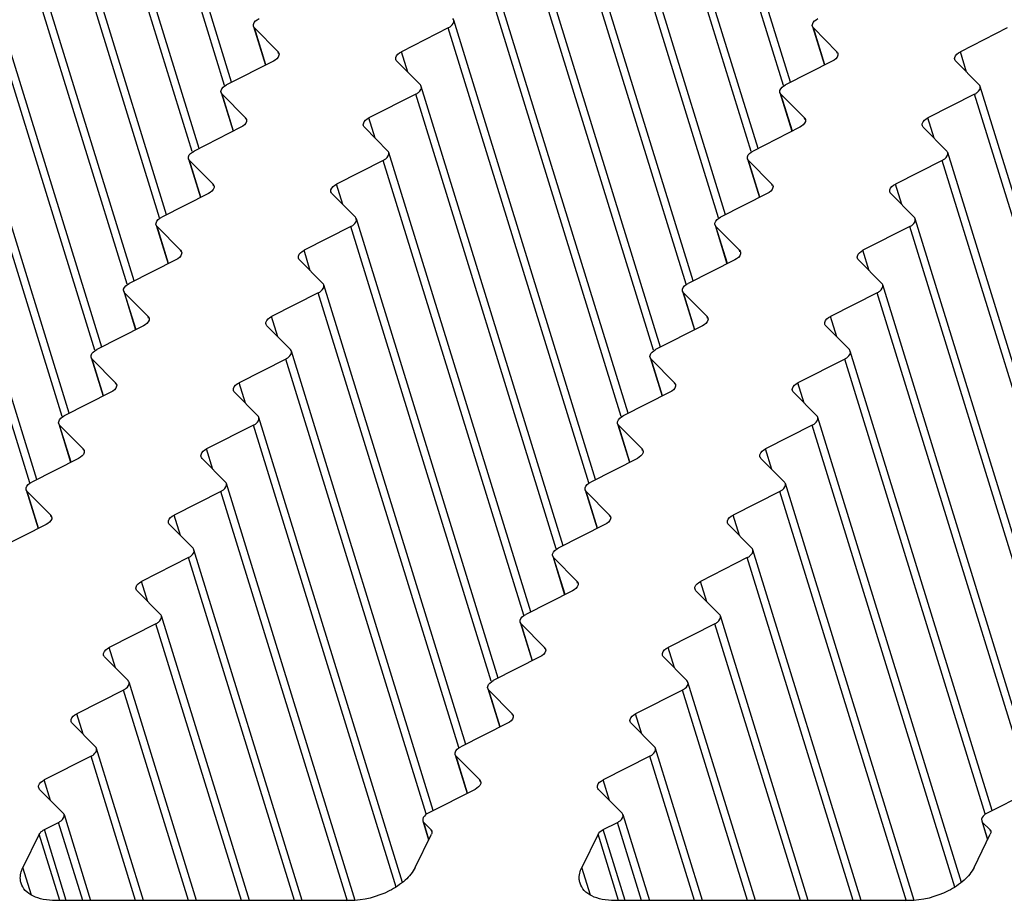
# Model space of a CAD drawing. Header units: millimetres. Extents: x 0 to 594, y 0 to 420.
# Tile 89 of 117: x 510 to 521, y 182 to 192. Entities that reach past the tile are written whole.
import ezdxf

# ---------------------------------------------------------------- set-up
doc = ezdxf.new("R2010")
doc.units = ezdxf.units.MM
doc.header["$LTSCALE"] = 32.67
doc.layers.get('0').update_dxf_attribs({"linetype": 'CONTINUOUS'})
doc.layers.add('3_ALL_AXES', color=7, linetype='CONTINUOUS')

msp = doc.modelspace()

# ---------------------------------------------------------------- linework, layer by layer
at = {"color": 7, "linetype": 'CONTINUOUS'}
for p, q in [((510.51493, 182.85935), (510.67468, 182.94035)), ((514.79101, 182.94035), (514.87127, 182.85935)), ((516.81499, 182.85935), (516.97474, 182.94035)), ((521.09107, 182.94035), (521.17133, 182.85935)), ((510.45667, 182.80661), (510.27327, 182.43287)), ((514.69436, 182.43287), (514.87776, 182.80661)), ((516.75673, 182.80661), (516.57332, 182.43287)), ((520.99441, 182.43287), (521.17782, 182.80661))]:
    msp.add_line(p, q, dxfattribs=at)
at = {"color": 9, "linetype": 'CONTINUOUS'}
for p, q in [((510.68742, 182.0599), (510.45667, 182.80661)), ((510.76198, 182.0599), (510.51493, 182.85935)), ((514.87127, 182.85935), (514.87708, 182.84055)), ((516.98748, 182.0599), (516.75673, 182.80661)), ((517.06204, 182.0599), (516.81499, 182.85935)), ((521.17133, 182.85935), (521.17714, 182.84055))]:
    msp.add_line(p, q, dxfattribs=at)
at = {"color": 7, "linetype": 'CONTINUOUS'}
for points in [[(510.45667, 182.80661), (510.4592, 182.81177), (510.47382, 182.83406), (510.49646, 182.84999), (510.51493, 182.85935)], [(516.75673, 182.80661), (516.75926, 182.81177), (516.77388, 182.83406), (516.79652, 182.84999), (516.81499, 182.85935)]]:
    msp.add_open_spline(points, degree=3, knots=[0, 0, 0, 0, 0.21730292, 1, 1, 1, 1], dxfattribs=at)
for points in [[(514.87127, 182.85935), (514.87604, 182.85455), (514.87989, 182.84851), (514.88189, 182.84204)], [(514.88189, 182.84204), (514.8854, 182.83068), (514.883, 182.81728), (514.87776, 182.80661)], [(521.17133, 182.85935), (521.1761, 182.85455), (521.17994, 182.84851), (521.18195, 182.84204)], [(521.18195, 182.84204), (521.18546, 182.83068), (521.18306, 182.81728), (521.17782, 182.80661)]]:
    msp.add_open_spline(points, degree=3, dxfattribs=at)
at = {"layer": '3_ALL_AXES', "color": 7, "linetype": 'CONTINUOUS'}
for p, q in [((512.62528, 191.27942), (511.02583, 196.45524)), ((518.92534, 191.27942), (517.32589, 196.45524)), ((512.25923, 190.53348), (510.65978, 195.70931)), ((518.55929, 190.53348), (516.95984, 195.70931)), ((511.89318, 189.78755), (510.29373, 194.96338)), ((518.19324, 189.78755), (516.59379, 194.96338)), ((511.52713, 189.04162), (509.92768, 194.21744)), ((517.82719, 189.04162), (516.22774, 194.21744)), ((511.16108, 188.29569), (509.56163, 193.47151)), ((517.46114, 188.29569), (515.86169, 193.47151)), ((510.79503, 187.54976), (509.19558, 192.72558)), ((517.09509, 187.54976), (515.49564, 192.72558)), ((510.42898, 186.80382), (508.82953, 191.97965)), ((512.87296, 191.90878), (513.00756, 191.47322)), ((516.72904, 186.80382), (515.12959, 191.97965)), ((519.17302, 191.90878), (519.30762, 191.47322)), ((512.88358, 191.89146), (513.14848, 191.62416)), ((515.0672, 191.89146), (514.53995, 191.62416)), ((519.18363, 191.89146), (519.44854, 191.62416)), ((521.36726, 191.89146), (520.84001, 191.62416)), ((513.09613, 191.51813), (512.5693, 191.25103)), ((514.48823, 191.51813), (514.75292, 191.25103)), ((519.39619, 191.51813), (518.86936, 191.25103)), ((520.78829, 191.51813), (521.05298, 191.25103)), ((516.36299, 186.05789), (514.76354, 191.23372)), ((522.66304, 186.05789), (521.06359, 191.23372)), ((512.50691, 191.16285), (512.64151, 190.72729)), ((512.51753, 191.14553), (512.78243, 190.87823)), ((514.70115, 191.14553), (514.1739, 190.87823)), ((518.80697, 191.16285), (518.94157, 190.72729)), ((518.81758, 191.14553), (519.08248, 190.87823)), ((521.0012, 191.14553), (520.47396, 190.87823)), ((512.73008, 190.7722), (512.20325, 190.5051)), ((514.12218, 190.7722), (514.38687, 190.5051)), ((519.03014, 190.7722), (518.50331, 190.5051)), ((520.42224, 190.7722), (520.68693, 190.5051)), ((515.99694, 185.31196), (514.39749, 190.48778)), ((522.29699, 185.31196), (520.69754, 190.48778)), ((512.14086, 190.41692), (512.27546, 189.98136)), ((512.15148, 190.3996), (512.41638, 190.13229)), ((514.3351, 190.3996), (513.80785, 190.13229)), ((518.44092, 190.41692), (518.57552, 189.98136)), ((518.45153, 190.3996), (518.71643, 190.13229)), ((520.63515, 190.3996), (520.10791, 190.13229)), ((512.36403, 190.02626), (511.8372, 189.75917)), ((513.75613, 190.02626), (514.02082, 189.75917)), ((518.66409, 190.02626), (518.13726, 189.75917)), ((520.05619, 190.02626), (520.32088, 189.75917)), ((515.63089, 184.56603), (514.03143, 189.74185)), ((521.93094, 184.56603), (520.33149, 189.74185)), ((511.77481, 189.67098), (511.90941, 189.23543)), ((511.78543, 189.65367), (512.05033, 189.38636)), ((513.96905, 189.65367), (513.4418, 189.38636)), ((518.07487, 189.67098), (518.20947, 189.23543)), ((518.08548, 189.65367), (518.35038, 189.38636)), ((520.2691, 189.65367), (519.74186, 189.38636)), ((511.99798, 189.28033), (511.47115, 189.01324)), ((513.39008, 189.28033), (513.65477, 189.01324)), ((518.29804, 189.28033), (517.77121, 189.01324)), ((519.69014, 189.28033), (519.95483, 189.01324)), ((511.40876, 188.92505), (511.54336, 188.4895)), ((511.41938, 188.90773), (511.68428, 188.64043)), ((513.603, 188.90773), (513.07575, 188.64043)), ((515.26484, 183.8201), (513.66538, 188.99592)), ((517.70882, 188.92505), (517.84342, 188.4895)), ((517.71943, 188.90773), (517.98433, 188.64043)), ((519.90305, 188.90773), (519.37581, 188.64043)), ((521.56489, 183.8201), (519.96544, 188.99592)), ((511.63193, 188.5344), (511.1051, 188.26731)), ((513.02403, 188.5344), (513.28872, 188.26731)), ((517.93199, 188.5344), (517.40516, 188.26731)), ((519.32409, 188.5344), (519.58878, 188.26731)), ((514.89879, 183.07416), (513.29933, 188.24999)), ((521.19884, 183.07416), (519.59939, 188.24999)), ((511.04271, 188.17912), (511.17731, 187.74356)), ((511.05333, 188.1618), (511.31823, 187.8945)), ((513.23695, 188.1618), (512.7097, 187.8945)), ((517.34277, 188.17912), (517.47737, 187.74356)), ((517.35338, 188.1618), (517.61828, 187.8945)), ((519.537, 188.1618), (519.00976, 187.8945)), ((511.26588, 187.78847), (510.73905, 187.52137)), ((512.65798, 187.78847), (512.92267, 187.52137)), ((517.56594, 187.78847), (517.03911, 187.52137)), ((518.95804, 187.78847), (519.22273, 187.52137)), ((514.5522, 182.26526), (512.93328, 187.50406)), ((520.85225, 182.26526), (519.23334, 187.50406)), ((510.67666, 187.43319), (510.81126, 186.99763)), ((510.68728, 187.41587), (510.95218, 187.14857)), ((512.8709, 187.41587), (512.34365, 187.14857)), ((516.97672, 187.43319), (517.11132, 186.99763)), ((516.98733, 187.41587), (517.25223, 187.14857)), ((519.17095, 187.41587), (518.6437, 187.14857)), ((510.89983, 187.04254), (510.373, 186.77544)), ((512.29193, 187.04254), (512.55662, 186.77544)), ((517.19989, 187.04254), (516.67306, 186.77544)), ((518.59199, 187.04254), (518.85668, 186.77544)), ((510.31061, 186.68726), (510.44521, 186.2517)), ((514.01841, 182.06212), (512.56723, 186.75813)), ((516.61067, 186.68726), (516.74527, 186.2517)), ((520.31847, 182.06212), (518.86729, 186.75813)), ((510.32123, 186.66994), (510.58613, 186.40263)), ((512.50485, 186.66994), (511.9776, 186.40263)), ((516.62128, 186.66994), (516.88618, 186.40263)), ((518.8049, 186.66994), (518.27765, 186.40263)), ((510.53378, 186.2966), (510.00695, 186.02951)), ((511.92588, 186.2966), (512.19057, 186.02951)), ((516.83384, 186.2966), (516.30701, 186.02951)), ((518.22594, 186.2966), (518.49063, 186.02951)), ((512.1388, 185.92401), (511.61155, 185.6567)), ((513.42253, 182.0599), (512.20118, 186.01219)), ((516.24462, 185.94132), (516.37922, 185.50577)), ((516.25523, 185.92401), (516.52013, 185.6567)), ((518.43885, 185.92401), (517.9116, 185.6567)), ((519.72259, 182.0599), (518.50124, 186.01219)), ((511.55983, 185.55067), (511.82452, 185.28358)), ((516.46779, 185.55067), (515.94096, 185.28358)), ((517.85989, 185.55067), (518.12458, 185.28358)), ((512.82597, 182.0599), (511.83513, 185.26626)), ((519.12603, 182.0599), (518.13519, 185.26626)), ((511.77275, 185.17807), (511.2455, 184.91077)), ((515.87857, 185.19539), (516.01317, 184.75984)), ((515.88918, 185.17807), (516.15408, 184.91077)), ((518.0728, 185.17807), (517.54555, 184.91077)), ((511.19378, 184.80474), (511.45847, 184.53765)), ((516.10174, 184.80474), (515.57491, 184.53765)), ((517.49384, 184.80474), (517.75853, 184.53765)), ((512.22941, 182.0599), (511.46908, 184.52033)), ((518.52947, 182.0599), (517.76914, 184.52033)), ((511.4067, 184.43214), (510.87945, 184.16484)), ((515.51252, 184.44946), (515.64712, 184.0139)), ((515.52313, 184.43214), (515.78803, 184.16484)), ((517.70675, 184.43214), (517.1795, 184.16484)), ((510.82773, 184.05881), (511.09242, 183.79172)), ((515.73569, 184.05881), (515.20886, 183.79172)), ((517.12779, 184.05881), (517.39248, 183.79172)), ((511.04065, 183.68621), (510.5134, 183.41891)), ((511.63285, 182.0599), (511.10303, 183.7744)), ((515.14647, 183.70353), (515.28107, 183.26797)), ((515.15708, 183.68621), (515.42198, 183.41891)), ((517.3407, 183.68621), (516.81345, 183.41891)), ((517.93291, 182.0599), (517.40309, 183.7744)), ((510.46168, 183.31288), (510.72637, 183.04578)), ((515.36964, 183.31288), (514.84281, 183.04578)), ((516.76174, 183.31288), (517.02643, 183.04578)), ((521.66969, 183.31288), (521.14286, 183.04578)), ((510.73706, 183.02852), (511.03639, 182.0599)), ((517.03712, 183.02852), (517.33645, 182.0599)), ((514.7804, 182.95766), (514.84666, 182.74323)), ((521.08046, 182.95766), (521.14672, 182.74323)), ((513.9587, 182.0599), (510.64288, 182.0599)), ((520.25875, 182.0599), (516.94293, 182.0599))]:
    msp.add_line(p, q, dxfattribs=at)
at = {"layer": '3_ALL_AXES', "color": 9, "linetype": 'CONTINUOUS'}
for p, q in [((512.54658, 191.24401), (510.96344, 196.36705)), ((518.84664, 191.24401), (517.2635, 196.36705)), ((512.18053, 190.49808), (510.59739, 195.62112)), ((518.48059, 190.49808), (516.89745, 195.62112)), ((511.81448, 189.75215), (510.23134, 194.87519)), ((518.11454, 189.75215), (516.5314, 194.87519)), ((511.44843, 189.00622), (509.86529, 194.12926)), ((517.74849, 189.00622), (516.16535, 194.12926)), ((511.08238, 188.26029), (509.49924, 193.38333)), ((517.38244, 188.26029), (515.7993, 193.38333)), ((510.71633, 187.51435), (509.13319, 192.63739)), ((517.01639, 187.51435), (515.43325, 192.63739)), ((510.35028, 186.76842), (508.76714, 191.89146)), ((513.01211, 191.47553), (512.88358, 191.89146)), ((516.65034, 186.76842), (515.0672, 191.89146)), ((519.31217, 191.47553), (519.18363, 191.89146)), ((513.15428, 191.60539), (513.14848, 191.62416)), ((514.611, 191.39425), (514.53995, 191.62416)), ((519.45434, 191.60539), (519.44854, 191.62416)), ((520.91105, 191.39425), (520.84001, 191.62416)), ((512.64606, 190.7296), (512.51753, 191.14553)), ((516.28429, 186.02249), (514.70115, 191.14553)), ((518.94612, 190.7296), (518.81758, 191.14553)), ((522.58434, 186.02249), (521.0012, 191.14553)), ((512.78823, 190.85945), (512.78243, 190.87823)), ((514.24495, 190.64832), (514.1739, 190.87823)), ((519.08829, 190.85945), (519.08248, 190.87823)), ((520.545, 190.64832), (520.47396, 190.87823)), ((512.28001, 189.98367), (512.15148, 190.3996)), ((515.91824, 185.27656), (514.3351, 190.3996)), ((518.58007, 189.98367), (518.45153, 190.3996)), ((522.21829, 185.27656), (520.63515, 190.3996)), ((512.42218, 190.11352), (512.41638, 190.13229)), ((513.8789, 189.90238), (513.80785, 190.13229)), ((518.72224, 190.11352), (518.71643, 190.13229)), ((520.17895, 189.90238), (520.10791, 190.13229)), ((511.91396, 189.23773), (511.78543, 189.65367)), ((515.55219, 184.53063), (513.96905, 189.65367)), ((518.21402, 189.23773), (518.08548, 189.65367)), ((521.85224, 184.53063), (520.2691, 189.65367)), ((512.05613, 189.36759), (512.05033, 189.38636)), ((513.51285, 189.15645), (513.4418, 189.38636)), ((518.35618, 189.36759), (518.35038, 189.38636)), ((519.8129, 189.15645), (519.74186, 189.38636)), ((511.54791, 188.4918), (511.41938, 188.90773)), ((515.18614, 183.78469), (513.603, 188.90773)), ((517.84797, 188.4918), (517.71943, 188.90773)), ((521.48619, 183.78469), (519.90305, 188.90773)), ((511.69008, 188.62166), (511.68428, 188.64043)), ((513.1468, 188.41052), (513.07575, 188.64043)), ((517.99013, 188.62166), (517.98433, 188.64043)), ((519.44685, 188.41052), (519.37581, 188.64043)), ((511.18186, 187.74587), (511.05333, 188.1618)), ((514.82009, 183.03876), (513.23695, 188.1618)), ((517.48192, 187.74587), (517.35338, 188.1618)), ((521.12014, 183.03876), (519.537, 188.1618)), ((511.32403, 187.87573), (511.31823, 187.8945)), ((512.78075, 187.66459), (512.7097, 187.8945)), ((517.62408, 187.87573), (517.61828, 187.8945)), ((519.0808, 187.66459), (519.00976, 187.8945)), ((510.81581, 186.99994), (510.68728, 187.41587)), ((514.47893, 182.21228), (512.8709, 187.41587)), ((517.11587, 186.99994), (516.98733, 187.41587)), ((520.77898, 182.21228), (519.17095, 187.41587)), ((510.95798, 187.12979), (510.95218, 187.14857)), ((512.4147, 186.91866), (512.34365, 187.14857)), ((517.25803, 187.12979), (517.25223, 187.14857)), ((518.71475, 186.91866), (518.6437, 187.14857)), ((510.44976, 186.25401), (510.32123, 186.66994)), ((513.932, 182.05165), (512.50485, 186.66994)), ((516.74982, 186.25401), (516.62128, 186.66994)), ((520.23206, 182.05165), (518.8049, 186.66994)), ((510.59193, 186.38386), (510.58613, 186.40263)), ((512.04865, 186.17272), (511.9776, 186.40263)), ((516.89198, 186.38386), (516.88618, 186.40263)), ((518.3487, 186.17272), (518.27765, 186.40263)), ((513.3329, 182.0599), (512.1388, 185.92401)), ((516.38377, 185.50807), (516.25523, 185.92401)), ((519.63295, 182.0599), (518.43885, 185.92401)), ((511.68259, 185.42679), (511.61155, 185.6567)), ((516.52593, 185.63793), (516.52013, 185.6567)), ((517.98265, 185.42679), (517.9116, 185.6567)), ((512.73633, 182.0599), (511.77275, 185.17807)), ((516.01772, 184.76214), (515.88918, 185.17807)), ((519.03639, 182.0599), (518.0728, 185.17807)), ((511.31654, 184.68086), (511.2455, 184.91077)), ((516.15988, 184.892), (516.15408, 184.91077)), ((517.6166, 184.68086), (517.54555, 184.91077)), ((512.13977, 182.0599), (511.4067, 184.43214)), ((515.65166, 184.01621), (515.52313, 184.43214)), ((518.43983, 182.0599), (517.70675, 184.43214)), ((510.95049, 183.93493), (510.87945, 184.16484)), ((515.79383, 184.14607), (515.78803, 184.16484)), ((517.25055, 183.93493), (517.1795, 184.16484)), ((511.54321, 182.0599), (511.04065, 183.68621)), ((515.28561, 183.27028), (515.15708, 183.68621)), ((517.84327, 182.0599), (517.3407, 183.68621)), ((510.58444, 183.189), (510.5134, 183.41891)), ((515.42778, 183.40014), (515.42198, 183.41891)), ((516.8845, 183.189), (516.81345, 183.41891)), ((510.94676, 182.0599), (510.67468, 182.94035)), ((514.84989, 182.74981), (514.79101, 182.94035)), ((517.24682, 182.0599), (516.97474, 182.94035)), ((521.14995, 182.74981), (521.09107, 182.94035)), ((510.36931, 182.12206), (510.27327, 182.43287)), ((516.66937, 182.12206), (516.57332, 182.43287))]:
    msp.add_line(p, q, dxfattribs=at)
at = {"layer": '3_ALL_AXES', "color": 7, "linetype": 'CONTINUOUS'}
for points, knots in [([(512.87302, 191.9088), (512.8708, 191.91596), (512.8712, 191.95585), (512.9083, 191.98325), (512.93535, 191.99697)], [0, 0, 0, 0, 0.1982389, 1, 1, 1, 1]), ([(515.0672, 191.89146), (515.07779, 191.89683), (515.10857, 191.91507), (515.13703, 191.95538), (515.12953, 191.97963)], [0, 0, 0, 0, 0.31865481, 1, 1, 1, 1]), ([(519.17308, 191.9088), (519.17086, 191.91596), (519.17126, 191.95585), (519.20836, 191.98325), (519.23541, 191.99697)], [0, 0, 0, 0, 0.1982389, 1, 1, 1, 1]), ([(513.159, 191.60684), (513.16123, 191.59964), (513.16075, 191.55947), (513.12337, 191.53194), (513.09613, 191.51813)], [0, 0, 0, 0, 0.1981289, 1, 1, 1, 1]), ([(514.47753, 191.5358), (514.47535, 191.543), (514.47581, 191.58291), (514.51288, 191.61041), (514.53995, 191.62416)], [0, 0, 0, 0, 0.19842178, 1, 1, 1, 1]), ([(519.45905, 191.60684), (519.46128, 191.59964), (519.46081, 191.55947), (519.42343, 191.53194), (519.39619, 191.51813)], [0, 0, 0, 0, 0.1981289, 1, 1, 1, 1]), ([(520.77759, 191.5358), (520.7754, 191.543), (520.77587, 191.58291), (520.81294, 191.61041), (520.84001, 191.62416)], [0, 0, 0, 0, 0.19842178, 1, 1, 1, 1]), ([(512.50697, 191.16287), (512.50475, 191.17003), (512.50515, 191.20991), (512.54225, 191.23732), (512.5693, 191.25103)], [0, 0, 0, 0, 0.1982389, 1, 1, 1, 1]), ([(514.70115, 191.14553), (514.71174, 191.1509), (514.74252, 191.16914), (514.77098, 191.20945), (514.76348, 191.2337)], [0, 0, 0, 0, 0.31865481, 1, 1, 1, 1]), ([(518.80703, 191.16287), (518.80481, 191.17003), (518.80521, 191.20991), (518.84231, 191.23732), (518.86936, 191.25103)], [0, 0, 0, 0, 0.1982389, 1, 1, 1, 1]), ([(521.0012, 191.14553), (521.01179, 191.1509), (521.04258, 191.16914), (521.07104, 191.20945), (521.06354, 191.2337)], [0, 0, 0, 0, 0.31865481, 1, 1, 1, 1]), ([(512.79295, 190.86091), (512.79518, 190.8537), (512.7947, 190.81353), (512.75732, 190.78601), (512.73008, 190.7722)], [0, 0, 0, 0, 0.1981289, 1, 1, 1, 1]), ([(514.11148, 190.78987), (514.1093, 190.79706), (514.10976, 190.83697), (514.14683, 190.86447), (514.1739, 190.87823)], [0, 0, 0, 0, 0.19842178, 1, 1, 1, 1]), ([(519.093, 190.86091), (519.09523, 190.8537), (519.09476, 190.81353), (519.05738, 190.78601), (519.03014, 190.7722)], [0, 0, 0, 0, 0.1981289, 1, 1, 1, 1]), ([(520.41154, 190.78987), (520.40935, 190.79706), (520.40982, 190.83697), (520.44689, 190.86447), (520.47396, 190.87823)], [0, 0, 0, 0, 0.19842178, 1, 1, 1, 1]), ([(512.14092, 190.41693), (512.1387, 190.4241), (512.1391, 190.46398), (512.1762, 190.49139), (512.20325, 190.5051)], [0, 0, 0, 0, 0.1982389, 1, 1, 1, 1]), ([(514.3351, 190.3996), (514.34569, 190.40497), (514.37647, 190.42321), (514.40493, 190.46352), (514.39743, 190.48777)], [0, 0, 0, 0, 0.31865481, 1, 1, 1, 1]), ([(518.44098, 190.41693), (518.43876, 190.4241), (518.43916, 190.46398), (518.47626, 190.49139), (518.50331, 190.5051)], [0, 0, 0, 0, 0.1982389, 1, 1, 1, 1]), ([(520.63515, 190.3996), (520.64574, 190.40497), (520.67653, 190.42321), (520.70499, 190.46352), (520.69749, 190.48777)], [0, 0, 0, 0, 0.31865481, 1, 1, 1, 1]), ([(513.74543, 190.04394), (513.74324, 190.05113), (513.74371, 190.09104), (513.78078, 190.11854), (513.80785, 190.13229)], [0, 0, 0, 0, 0.19842178, 1, 1, 1, 1]), ([(520.04549, 190.04394), (520.0433, 190.05113), (520.04377, 190.09104), (520.08084, 190.11854), (520.10791, 190.13229)], [0, 0, 0, 0, 0.19842178, 1, 1, 1, 1]), ([(512.4269, 190.11498), (512.42913, 190.10777), (512.42865, 190.0676), (512.39127, 190.04007), (512.36403, 190.02626)], [0, 0, 0, 0, 0.1981289, 1, 1, 1, 1]), ([(518.72695, 190.11498), (518.72918, 190.10777), (518.72871, 190.0676), (518.69133, 190.04007), (518.66409, 190.02626)], [0, 0, 0, 0, 0.1981289, 1, 1, 1, 1]), ([(511.77487, 189.671), (511.77265, 189.67817), (511.77305, 189.71805), (511.81015, 189.74546), (511.8372, 189.75917)], [0, 0, 0, 0, 0.1982389, 1, 1, 1, 1]), ([(513.96905, 189.65367), (513.97964, 189.65903), (514.01042, 189.67728), (514.03888, 189.71759), (514.03138, 189.74183)], [0, 0, 0, 0, 0.31865481, 1, 1, 1, 1]), ([(518.07493, 189.671), (518.07271, 189.67817), (518.07311, 189.71805), (518.11021, 189.74546), (518.13726, 189.75917)], [0, 0, 0, 0, 0.1982389, 1, 1, 1, 1]), ([(520.2691, 189.65367), (520.27969, 189.65903), (520.31048, 189.67728), (520.33894, 189.71759), (520.33144, 189.74183)], [0, 0, 0, 0, 0.31865481, 1, 1, 1, 1]), ([(512.06085, 189.36905), (512.06308, 189.36184), (512.0626, 189.32167), (512.02522, 189.29414), (511.99798, 189.28033)], [0, 0, 0, 0, 0.1981289, 1, 1, 1, 1]), ([(513.37938, 189.29801), (513.37719, 189.3052), (513.37766, 189.34511), (513.41473, 189.37261), (513.4418, 189.38636)], [0, 0, 0, 0, 0.19842178, 1, 1, 1, 1]), ([(518.3609, 189.36905), (518.36313, 189.36184), (518.36266, 189.32167), (518.32528, 189.29414), (518.29804, 189.28033)], [0, 0, 0, 0, 0.1981289, 1, 1, 1, 1]), ([(519.67944, 189.29801), (519.67725, 189.3052), (519.67772, 189.34511), (519.71478, 189.37261), (519.74186, 189.38636)], [0, 0, 0, 0, 0.19842178, 1, 1, 1, 1]), ([(511.40882, 188.92507), (511.4066, 188.93223), (511.407, 188.97212), (511.4441, 188.99953), (511.47115, 189.01324)], [0, 0, 0, 0, 0.1982389, 1, 1, 1, 1]), ([(517.70888, 188.92507), (517.70666, 188.93223), (517.70706, 188.97212), (517.74416, 188.99953), (517.77121, 189.01324)], [0, 0, 0, 0, 0.1982389, 1, 1, 1, 1]), ([(513.603, 188.90773), (513.61359, 188.9131), (513.64437, 188.93135), (513.67283, 188.97165), (513.66533, 188.9959)], [0, 0, 0, 0, 0.31865481, 1, 1, 1, 1]), ([(519.90305, 188.90773), (519.91364, 188.9131), (519.94443, 188.93135), (519.97289, 188.97165), (519.96539, 188.9959)], [0, 0, 0, 0, 0.31865481, 1, 1, 1, 1]), ([(511.6948, 188.62312), (511.69703, 188.61591), (511.69655, 188.57574), (511.65917, 188.54821), (511.63193, 188.5344)], [0, 0, 0, 0, 0.1981289, 1, 1, 1, 1]), ([(513.01333, 188.55208), (513.01114, 188.55927), (513.01161, 188.59918), (513.04868, 188.62668), (513.07575, 188.64043)], [0, 0, 0, 0, 0.19842178, 1, 1, 1, 1]), ([(517.99485, 188.62312), (517.99708, 188.61591), (517.99661, 188.57574), (517.95923, 188.54821), (517.93199, 188.5344)], [0, 0, 0, 0, 0.1981289, 1, 1, 1, 1]), ([(519.31339, 188.55208), (519.3112, 188.55927), (519.31167, 188.59918), (519.34873, 188.62668), (519.37581, 188.64043)], [0, 0, 0, 0, 0.19842178, 1, 1, 1, 1]), ([(511.04277, 188.17914), (511.04055, 188.1863), (511.04095, 188.22619), (511.07805, 188.25359), (511.1051, 188.26731)], [0, 0, 0, 0, 0.1982389, 1, 1, 1, 1]), ([(513.23695, 188.1618), (513.24754, 188.16717), (513.27832, 188.18541), (513.30678, 188.22572), (513.29928, 188.24997)], [0, 0, 0, 0, 0.31865481, 1, 1, 1, 1]), ([(517.34283, 188.17914), (517.34061, 188.1863), (517.341, 188.22619), (517.37811, 188.25359), (517.40516, 188.26731)], [0, 0, 0, 0, 0.1982389, 1, 1, 1, 1]), ([(519.537, 188.1618), (519.54759, 188.16717), (519.57838, 188.18541), (519.60684, 188.22572), (519.59934, 188.24997)], [0, 0, 0, 0, 0.31865481, 1, 1, 1, 1]), ([(511.32874, 187.87718), (511.33098, 187.86998), (511.3305, 187.82981), (511.29312, 187.80228), (511.26588, 187.78847)], [0, 0, 0, 0, 0.1981289, 1, 1, 1, 1]), ([(512.64728, 187.80614), (512.64509, 187.81334), (512.64556, 187.85325), (512.68263, 187.88075), (512.7097, 187.8945)], [0, 0, 0, 0, 0.19842178, 1, 1, 1, 1]), ([(517.6288, 187.87718), (517.63103, 187.86998), (517.63056, 187.82981), (517.59318, 187.80228), (517.56594, 187.78847)], [0, 0, 0, 0, 0.1981289, 1, 1, 1, 1]), ([(518.94734, 187.80614), (518.94515, 187.81334), (518.94562, 187.85325), (518.98268, 187.88075), (519.00976, 187.8945)], [0, 0, 0, 0, 0.19842178, 1, 1, 1, 1]), ([(510.67672, 187.43321), (510.6745, 187.44037), (510.6749, 187.48025), (510.712, 187.50766), (510.73905, 187.52137)], [0, 0, 0, 0, 0.1982389, 1, 1, 1, 1]), ([(512.8709, 187.41587), (512.88148, 187.42124), (512.91227, 187.43948), (512.94073, 187.47979), (512.93323, 187.50404)], [0, 0, 0, 0, 0.31865481, 1, 1, 1, 1]), ([(516.97678, 187.43321), (516.97456, 187.44037), (516.97495, 187.48025), (517.01206, 187.50766), (517.03911, 187.52137)], [0, 0, 0, 0, 0.1982389, 1, 1, 1, 1]), ([(519.17095, 187.41587), (519.18154, 187.42124), (519.21233, 187.43948), (519.24079, 187.47979), (519.23328, 187.50404)], [0, 0, 0, 0, 0.31865481, 1, 1, 1, 1]), ([(510.96269, 187.13125), (510.96493, 187.12404), (510.96445, 187.08387), (510.92707, 187.05635), (510.89983, 187.04254)], [0, 0, 0, 0, 0.1981289, 1, 1, 1, 1]), ([(512.28123, 187.06021), (512.27904, 187.0674), (512.27951, 187.10731), (512.31658, 187.13481), (512.34365, 187.14857)], [0, 0, 0, 0, 0.19842178, 1, 1, 1, 1]), ([(517.26275, 187.13125), (517.26498, 187.12404), (517.26451, 187.08387), (517.22713, 187.05635), (517.19989, 187.04254)], [0, 0, 0, 0, 0.1981289, 1, 1, 1, 1]), ([(518.58129, 187.06021), (518.5791, 187.0674), (518.57957, 187.10731), (518.61663, 187.13481), (518.6437, 187.14857)], [0, 0, 0, 0, 0.19842178, 1, 1, 1, 1]), ([(510.31067, 186.68727), (510.30845, 186.69444), (510.30885, 186.73432), (510.34595, 186.76173), (510.373, 186.77544)], [0, 0, 0, 0, 0.1982389, 1, 1, 1, 1]), ([(512.50485, 186.66994), (512.51543, 186.67531), (512.54622, 186.69355), (512.57468, 186.73386), (512.56718, 186.75811)], [0, 0, 0, 0, 0.31865481, 1, 1, 1, 1]), ([(516.61073, 186.68727), (516.60851, 186.69444), (516.6089, 186.73432), (516.64601, 186.76173), (516.67306, 186.77544)], [0, 0, 0, 0, 0.1982389, 1, 1, 1, 1]), ([(518.8049, 186.66994), (518.81549, 186.67531), (518.84628, 186.69355), (518.87474, 186.73386), (518.86723, 186.75811)], [0, 0, 0, 0, 0.31865481, 1, 1, 1, 1]), ([(510.59664, 186.38532), (510.59888, 186.37811), (510.5984, 186.33794), (510.56102, 186.31041), (510.53378, 186.2966)], [0, 0, 0, 0, 0.1981289, 1, 1, 1, 1]), ([(511.91518, 186.31428), (511.91299, 186.32147), (511.91346, 186.36138), (511.95053, 186.38888), (511.9776, 186.40263)], [0, 0, 0, 0, 0.19842178, 1, 1, 1, 1]), ([(516.8967, 186.38532), (516.89893, 186.37811), (516.89846, 186.33794), (516.86108, 186.31041), (516.83384, 186.2966)], [0, 0, 0, 0, 0.1981289, 1, 1, 1, 1]), ([(518.21524, 186.31428), (518.21305, 186.32147), (518.21352, 186.36138), (518.25058, 186.38888), (518.27765, 186.40263)], [0, 0, 0, 0, 0.19842178, 1, 1, 1, 1]), ([(516.24468, 185.94134), (516.24246, 185.94851), (516.24285, 185.98839), (516.27996, 186.0158), (516.30701, 186.02951)], [0, 0, 0, 0, 0.1982389, 1, 1, 1, 1]), ([(512.1388, 185.92401), (512.14938, 185.92937), (512.18017, 185.94762), (512.20863, 185.98793), (512.20113, 186.01217)], [0, 0, 0, 0, 0.31865481, 1, 1, 1, 1]), ([(518.43885, 185.92401), (518.44944, 185.92937), (518.48023, 185.94762), (518.50869, 185.98793), (518.50118, 186.01217)], [0, 0, 0, 0, 0.31865481, 1, 1, 1, 1]), ([(511.54913, 185.56835), (511.54694, 185.57554), (511.54741, 185.61545), (511.58448, 185.64295), (511.61155, 185.6567)], [0, 0, 0, 0, 0.19842178, 1, 1, 1, 1]), ([(516.53065, 185.63939), (516.53288, 185.63218), (516.53241, 185.59201), (516.49503, 185.56448), (516.46779, 185.55067)], [0, 0, 0, 0, 0.1981289, 1, 1, 1, 1]), ([(517.84919, 185.56835), (517.847, 185.57554), (517.84747, 185.61545), (517.88453, 185.64295), (517.9116, 185.6567)], [0, 0, 0, 0, 0.19842178, 1, 1, 1, 1]), ([(511.77275, 185.17807), (511.78333, 185.18344), (511.81412, 185.20169), (511.84258, 185.24199), (511.83508, 185.26624)], [0, 0, 0, 0, 0.31865481, 1, 1, 1, 1]), ([(515.87863, 185.19541), (515.87641, 185.20257), (515.8768, 185.24246), (515.91391, 185.26987), (515.94096, 185.28358)], [0, 0, 0, 0, 0.1982389, 1, 1, 1, 1]), ([(518.0728, 185.17807), (518.08339, 185.18344), (518.11418, 185.20169), (518.14264, 185.24199), (518.13513, 185.26624)], [0, 0, 0, 0, 0.31865481, 1, 1, 1, 1]), ([(511.18308, 184.82242), (511.18089, 184.82961), (511.18136, 184.86952), (511.21843, 184.89702), (511.2455, 184.91077)], [0, 0, 0, 0, 0.19842178, 1, 1, 1, 1]), ([(517.48314, 184.82242), (517.48095, 184.82961), (517.48142, 184.86952), (517.51848, 184.89702), (517.54555, 184.91077)], [0, 0, 0, 0, 0.19842178, 1, 1, 1, 1]), ([(516.1646, 184.89346), (516.16683, 184.88625), (516.16636, 184.84608), (516.12898, 184.81855), (516.10174, 184.80474)], [0, 0, 0, 0, 0.1981289, 1, 1, 1, 1]), ([(511.4067, 184.43214), (511.41728, 184.43751), (511.44807, 184.45575), (511.47653, 184.49606), (511.46903, 184.52031)], [0, 0, 0, 0, 0.31865481, 1, 1, 1, 1]), ([(515.51258, 184.44948), (515.51036, 184.45664), (515.51075, 184.49653), (515.54786, 184.52393), (515.57491, 184.53765)], [0, 0, 0, 0, 0.1982389, 1, 1, 1, 1]), ([(517.70675, 184.43214), (517.71734, 184.43751), (517.74813, 184.45575), (517.77659, 184.49606), (517.76908, 184.52031)], [0, 0, 0, 0, 0.31865481, 1, 1, 1, 1]), ([(510.81703, 184.07648), (510.81484, 184.08368), (510.81531, 184.12359), (510.85238, 184.15109), (510.87945, 184.16484)], [0, 0, 0, 0, 0.19842178, 1, 1, 1, 1]), ([(515.79855, 184.14752), (515.80078, 184.14032), (515.80031, 184.10015), (515.76293, 184.07262), (515.73569, 184.05881)], [0, 0, 0, 0, 0.1981289, 1, 1, 1, 1]), ([(517.11708, 184.07648), (517.1149, 184.08368), (517.11537, 184.12359), (517.15243, 184.15109), (517.1795, 184.16484)], [0, 0, 0, 0, 0.19842178, 1, 1, 1, 1]), ([(511.04065, 183.68621), (511.05123, 183.69158), (511.08202, 183.70982), (511.11048, 183.75013), (511.10298, 183.77438)], [0, 0, 0, 0, 0.31865481, 1, 1, 1, 1]), ([(515.14652, 183.70355), (515.14431, 183.71071), (515.1447, 183.75059), (515.18181, 183.778), (515.20886, 183.79172)], [0, 0, 0, 0, 0.1982389, 1, 1, 1, 1]), ([(517.3407, 183.68621), (517.35129, 183.69158), (517.38208, 183.70982), (517.41054, 183.75013), (517.40303, 183.77438)], [0, 0, 0, 0, 0.31865481, 1, 1, 1, 1]), ([(510.45098, 183.33055), (510.44879, 183.33774), (510.44926, 183.37765), (510.48633, 183.40515), (510.5134, 183.41891)], [0, 0, 0, 0, 0.19842178, 1, 1, 1, 1]), ([(515.4325, 183.40159), (515.43473, 183.39438), (515.43426, 183.35421), (515.39688, 183.32669), (515.36964, 183.31288)], [0, 0, 0, 0, 0.1981289, 1, 1, 1, 1]), ([(516.75103, 183.33055), (516.74885, 183.33774), (516.74932, 183.37765), (516.78638, 183.40515), (516.81345, 183.41891)], [0, 0, 0, 0, 0.19842178, 1, 1, 1, 1]), ([(510.67468, 182.94035), (510.68527, 182.94571), (510.71603, 182.96394), (510.74454, 183.00428), (510.73695, 183.02849)], [0, 0, 0, 0, 0.31872902, 1, 1, 1, 1]), ([(514.84281, 183.04578), (514.83222, 183.04041), (514.80141, 183.02223), (514.77296, 182.98192), (514.78046, 182.95768)], [0, 0, 0, 0, 0.31877958, 1, 1, 1, 1]), ([(516.97474, 182.94035), (516.98533, 182.94571), (517.01608, 182.96394), (517.0446, 183.00428), (517.03701, 183.02849)], [0, 0, 0, 0, 0.31872902, 1, 1, 1, 1]), ([(521.14286, 183.04578), (521.13227, 183.04041), (521.10147, 183.02223), (521.07302, 182.98192), (521.08051, 182.95768)], [0, 0, 0, 0, 0.31877958, 1, 1, 1, 1]), ([(510.25265, 182.25572), (510.24845, 182.2693), (510.23681, 182.32896), (510.25295, 182.39148), (510.27327, 182.43287)], [0, 0, 0, 0, 0.23564973, 1, 1, 1, 1]), ([(514.69436, 182.43287), (514.6677, 182.37855), (514.5794, 182.27447), (514.3393, 182.11852), (514.11123, 182.0599), (513.9587, 182.0599)], [0, 0, 0, 0, 0.21222204, 0.46498254, 1, 1, 1, 1]), ([(516.55271, 182.25572), (516.54851, 182.2693), (516.53687, 182.32896), (516.55301, 182.39148), (516.57332, 182.43287)], [0, 0, 0, 0, 0.23564973, 1, 1, 1, 1]), ([(520.99441, 182.43287), (520.96776, 182.37855), (520.87946, 182.27447), (520.63936, 182.11852), (520.41129, 182.0599), (520.25875, 182.0599)], [0, 0, 0, 0, 0.21222204, 0.46498254, 1, 1, 1, 1]), ([(510.64288, 182.0599), (510.59591, 182.0599), (510.50745, 182.06737), (510.38857, 182.1047), (510.29799, 182.1668), (510.26188, 182.22585), (510.25265, 182.25572)], [0, 0, 0, 0, 0.30375218, 0.56998946, 0.7977859, 1, 1, 1, 1]), ([(516.94293, 182.0599), (516.89597, 182.0599), (516.80751, 182.06737), (516.68863, 182.1047), (516.59805, 182.1668), (516.56194, 182.22585), (516.55271, 182.25572)], [0, 0, 0, 0, 0.30375218, 0.56998946, 0.7977859, 1, 1, 1, 1])]:
    msp.add_open_spline(points, degree=3, knots=knots, dxfattribs=at)
for points in [[(512.88358, 191.89146), (512.87881, 191.89627), (512.87502, 191.90233), (512.87302, 191.9088)], [(515.12953, 191.97963), (515.12753, 191.98609), (515.12373, 191.99216), (515.11897, 191.99697)], [(519.18363, 191.89146), (519.17887, 191.89627), (519.17508, 191.90233), (519.17308, 191.9088)], [(513.14848, 191.62416), (513.15322, 191.61935), (513.157, 191.6133), (513.159, 191.60684)], [(519.44854, 191.62416), (519.45328, 191.61935), (519.45706, 191.6133), (519.45905, 191.60684)], [(514.48823, 191.51813), (514.48338, 191.52302), (514.47953, 191.52921), (514.47753, 191.5358)], [(520.78829, 191.51813), (520.78344, 191.52302), (520.77959, 191.52921), (520.77759, 191.5358)], [(514.76348, 191.2337), (514.76148, 191.24016), (514.75768, 191.24623), (514.75292, 191.25103)], [(521.06354, 191.2337), (521.06154, 191.24016), (521.05774, 191.24623), (521.05298, 191.25103)], [(512.51753, 191.14553), (512.51276, 191.15034), (512.50897, 191.1564), (512.50697, 191.16287)], [(518.81758, 191.14553), (518.81282, 191.15034), (518.80903, 191.1564), (518.80703, 191.16287)], [(512.78243, 190.87823), (512.78717, 190.87342), (512.79095, 190.86736), (512.79295, 190.86091)], [(514.12218, 190.7722), (514.11733, 190.77709), (514.11348, 190.78328), (514.11148, 190.78987)], [(519.08248, 190.87823), (519.08723, 190.87342), (519.09101, 190.86736), (519.093, 190.86091)], [(520.42224, 190.7722), (520.41739, 190.77709), (520.41354, 190.78328), (520.41154, 190.78987)], [(514.39743, 190.48777), (514.39543, 190.49423), (514.39163, 190.5003), (514.38687, 190.5051)], [(520.69749, 190.48777), (520.69549, 190.49423), (520.69169, 190.5003), (520.68693, 190.5051)], [(512.15148, 190.3996), (512.14671, 190.4044), (512.14292, 190.41047), (512.14092, 190.41693)], [(518.45153, 190.3996), (518.44677, 190.4044), (518.44298, 190.41047), (518.44098, 190.41693)], [(512.41638, 190.13229), (512.42112, 190.12749), (512.4249, 190.12143), (512.4269, 190.11498)], [(518.71643, 190.13229), (518.72118, 190.12749), (518.72496, 190.12143), (518.72695, 190.11498)], [(513.75613, 190.02626), (513.75128, 190.03116), (513.74743, 190.03735), (513.74543, 190.04394)], [(520.05619, 190.02626), (520.05134, 190.03116), (520.04749, 190.03735), (520.04549, 190.04394)], [(514.03138, 189.74183), (514.02938, 189.7483), (514.02558, 189.75436), (514.02082, 189.75917)], [(520.33144, 189.74183), (520.32944, 189.7483), (520.32564, 189.75436), (520.32088, 189.75917)], [(511.78543, 189.65367), (511.78066, 189.65847), (511.77687, 189.66454), (511.77487, 189.671)], [(518.08548, 189.65367), (518.08072, 189.65847), (518.07693, 189.66454), (518.07493, 189.671)], [(512.05033, 189.38636), (512.05507, 189.38156), (512.05885, 189.3755), (512.06085, 189.36905)], [(518.35038, 189.38636), (518.35513, 189.38156), (518.35891, 189.3755), (518.3609, 189.36905)], [(513.39008, 189.28033), (513.38523, 189.28522), (513.38138, 189.29142), (513.37938, 189.29801)], [(519.69014, 189.28033), (519.68529, 189.28522), (519.68144, 189.29142), (519.67944, 189.29801)], [(513.66533, 188.9959), (513.66333, 189.00237), (513.65953, 189.00843), (513.65477, 189.01324)], [(519.96539, 188.9959), (519.96339, 189.00237), (519.95959, 189.00843), (519.95483, 189.01324)], [(511.41938, 188.90773), (511.41461, 188.91254), (511.41082, 188.91861), (511.40882, 188.92507)], [(517.71943, 188.90773), (517.71467, 188.91254), (517.71088, 188.91861), (517.70888, 188.92507)], [(511.68428, 188.64043), (511.68902, 188.63562), (511.6928, 188.62957), (511.6948, 188.62312)], [(517.98433, 188.64043), (517.98908, 188.63562), (517.99286, 188.62957), (517.99485, 188.62312)], [(513.02403, 188.5344), (513.01918, 188.53929), (513.01533, 188.54549), (513.01333, 188.55208)], [(519.32409, 188.5344), (519.31924, 188.53929), (519.31539, 188.54549), (519.31339, 188.55208)], [(513.29928, 188.24997), (513.29728, 188.25643), (513.29348, 188.2625), (513.28872, 188.26731)], [(519.59934, 188.24997), (519.59734, 188.25643), (519.59354, 188.2625), (519.58878, 188.26731)], [(511.05333, 188.1618), (511.04856, 188.16661), (511.04477, 188.17268), (511.04277, 188.17914)], [(517.35338, 188.1618), (517.34862, 188.16661), (517.34483, 188.17268), (517.34283, 188.17914)], [(511.31823, 187.8945), (511.32297, 187.88969), (511.32675, 187.88364), (511.32874, 187.87718)], [(512.65798, 187.78847), (512.65313, 187.79336), (512.64928, 187.79955), (512.64728, 187.80614)], [(517.61828, 187.8945), (517.62303, 187.88969), (517.62681, 187.88364), (517.6288, 187.87718)], [(518.95804, 187.78847), (518.95319, 187.79336), (518.94934, 187.79955), (518.94734, 187.80614)], [(512.93323, 187.50404), (512.93123, 187.5105), (512.92743, 187.51657), (512.92267, 187.52137)], [(519.23328, 187.50404), (519.23128, 187.5105), (519.22749, 187.51657), (519.22273, 187.52137)], [(510.68728, 187.41587), (510.68251, 187.42068), (510.67872, 187.42674), (510.67672, 187.43321)], [(516.98733, 187.41587), (516.98257, 187.42068), (516.97878, 187.42674), (516.97678, 187.43321)], [(510.95218, 187.14857), (510.95692, 187.14376), (510.9607, 187.1377), (510.96269, 187.13125)], [(517.25223, 187.14857), (517.25698, 187.14376), (517.26076, 187.1377), (517.26275, 187.13125)], [(512.29193, 187.04254), (512.28708, 187.04743), (512.28323, 187.05362), (512.28123, 187.06021)], [(518.59199, 187.04254), (518.58714, 187.04743), (518.58329, 187.05362), (518.58129, 187.06021)], [(510.32123, 186.66994), (510.31646, 186.67474), (510.31267, 186.68081), (510.31067, 186.68727)], [(512.56718, 186.75811), (512.56518, 186.76457), (512.56138, 186.77064), (512.55662, 186.77544)], [(516.62128, 186.66994), (516.61652, 186.67474), (516.61273, 186.68081), (516.61073, 186.68727)], [(518.86723, 186.75811), (518.86523, 186.76457), (518.86144, 186.77064), (518.85668, 186.77544)], [(510.58613, 186.40263), (510.59087, 186.39783), (510.59465, 186.39177), (510.59664, 186.38532)], [(516.88618, 186.40263), (516.89093, 186.39783), (516.89471, 186.39177), (516.8967, 186.38532)], [(511.92588, 186.2966), (511.92103, 186.3015), (511.91718, 186.30769), (511.91518, 186.31428)], [(518.22594, 186.2966), (518.22109, 186.3015), (518.21724, 186.30769), (518.21524, 186.31428)], [(512.20113, 186.01217), (512.19913, 186.01864), (512.19533, 186.02471), (512.19057, 186.02951)], [(518.50118, 186.01217), (518.49918, 186.01864), (518.49539, 186.02471), (518.49063, 186.02951)], [(516.25523, 185.92401), (516.25047, 185.92881), (516.24668, 185.93488), (516.24468, 185.94134)], [(516.52013, 185.6567), (516.52488, 185.6519), (516.52866, 185.64584), (516.53065, 185.63939)], [(511.55983, 185.55067), (511.55498, 185.55556), (511.55113, 185.56176), (511.54913, 185.56835)], [(517.85989, 185.55067), (517.85504, 185.55556), (517.85119, 185.56176), (517.84919, 185.56835)], [(511.83508, 185.26624), (511.83308, 185.27271), (511.82928, 185.27877), (511.82452, 185.28358)], [(518.13513, 185.26624), (518.13313, 185.27271), (518.12934, 185.27877), (518.12458, 185.28358)], [(515.88918, 185.17807), (515.88442, 185.18288), (515.88063, 185.18895), (515.87863, 185.19541)], [(516.15408, 184.91077), (516.15883, 184.90596), (516.1626, 184.89991), (516.1646, 184.89346)], [(511.19378, 184.80474), (511.18893, 184.80963), (511.18508, 184.81583), (511.18308, 184.82242)], [(517.49384, 184.80474), (517.48899, 184.80963), (517.48514, 184.81583), (517.48314, 184.82242)], [(511.46903, 184.52031), (511.46703, 184.52677), (511.46323, 184.53284), (511.45847, 184.53765)], [(517.76908, 184.52031), (517.76708, 184.52677), (517.76329, 184.53284), (517.75853, 184.53765)], [(515.52313, 184.43214), (515.51837, 184.43695), (515.51457, 184.44302), (515.51258, 184.44948)], [(515.78803, 184.16484), (515.79278, 184.16003), (515.79655, 184.15398), (515.79855, 184.14752)], [(510.82773, 184.05881), (510.82288, 184.0637), (510.81903, 184.06989), (510.81703, 184.07648)], [(517.12779, 184.05881), (517.12294, 184.0637), (517.11909, 184.06989), (517.11708, 184.07648)], [(511.10298, 183.77438), (511.10098, 183.78084), (511.09718, 183.78691), (511.09242, 183.79172)], [(515.15708, 183.68621), (515.15232, 183.69102), (515.14852, 183.69708), (515.14652, 183.70355)], [(517.40303, 183.77438), (517.40103, 183.78084), (517.39724, 183.78691), (517.39248, 183.79172)], [(515.42198, 183.41891), (515.42673, 183.4141), (515.4305, 183.40804), (515.4325, 183.40159)], [(510.46168, 183.31288), (510.45683, 183.31777), (510.45298, 183.32396), (510.45098, 183.33055)], [(516.76174, 183.31288), (516.75689, 183.31777), (516.75304, 183.32396), (516.75103, 183.33055)], [(510.73695, 183.02849), (510.73493, 183.03494), (510.73113, 183.04098), (510.72637, 183.04578)], [(517.03701, 183.02849), (517.03499, 183.03494), (517.03118, 183.04098), (517.02643, 183.04578)], [(514.78046, 182.95768), (514.78246, 182.95122), (514.78625, 182.94515), (514.79101, 182.94035)], [(521.08051, 182.95768), (521.08251, 182.95122), (521.08631, 182.94515), (521.09107, 182.94035)]]:
    msp.add_open_spline(points, degree=3, dxfattribs=at)

doc.saveas('drawing.dxf')
